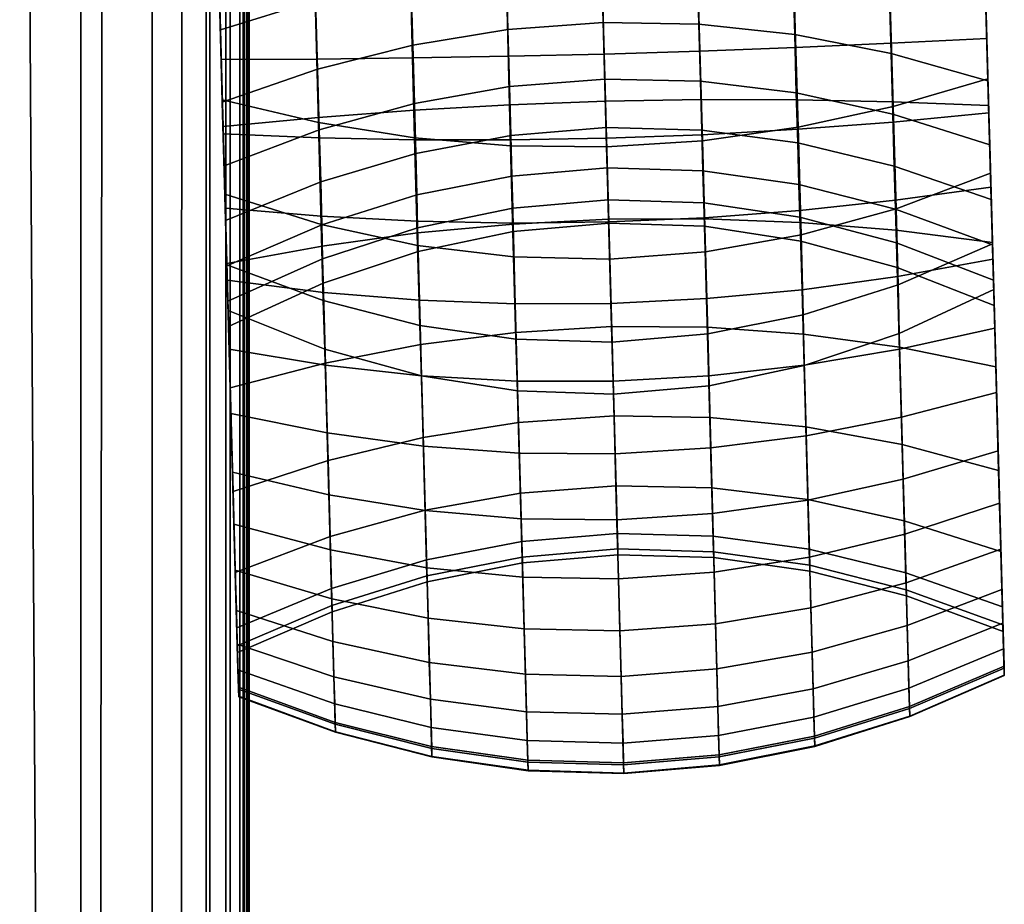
# Model space of a CAD drawing. Header units: millimetres. Extents: x -265 to 265, y -281 to 271.
# Tile 52 of 126: x 220 to 265, y -143 to -102. Entities that reach past the tile are written whole.
import ezdxf

# ---------------------------------------------------------------- set-up
doc = ezdxf.new("R2010")
doc.units = ezdxf.units.MM
doc.header["$MEASUREMENT"] = 0
for name, color, linetype, true_color in [('podnoz', 7, 'Continuous', 0x000000), ('podrucky', 7, 'Continuous', 0x000000), ('sedak', 7, 'Continuous', 0x7faed0)]:
    doc.layers.add(name, color=color, linetype=linetype, true_color=true_color)

msp = doc.modelspace()

# ---------------------------------------------------------------- meshes
at = {"layer": 'podnoz'}
mesh = msp.add_polyface(dxfattribs=at)
corners = [(215.364, -218.243, 40.504), (215.354, -218.714, 40.966), (15.314, -21.993, 221.35), (215.687, -220.657, 43.241), (216.046, -222.359, 45.302), (15.82, -24.782, 227.267), (216.489, -224.364, 47.75), (216.956, -226.39, 50.243), (16.295, -28.295, 237.729), (217.388, -228.153, 52.438), (217.946, -229.86, 54.704), (15.901, -30.618, 249.48), (218.159, -230.169, 55.226), (218.279, -230.277, 55.453), (15.791, -30.798, 253.467), (218.411, -230.353, 55.661), (15.854, -30.706, 254.46), (218.557, -230.398, 55.852), (218.718, -230.413, 56.028), (16.004, -30.512, 255.429), (218.896, -230.398, 56.192), (219.095, -230.353, 56.345), (16.268, -30.191, 256.338), (219.559, -230.175, 56.631), (220.766, -229.487, 57.15), (17.252, -29.057, 258.027), (222.25, -228.426, 57.573), (223.882, -227.079, 57.859), (20.346, -25.694, 260.204), (218.714, -215.354, 40.966), (218.243, -215.364, 40.504), (21.993, -15.314, 221.35), (21.593, -15.35, 220.772), (20.867, -15.615, 220.064), (21.126, -15.491, 220.269), (217.904, -215.47, 40.272), (220.657, -215.687, 43.241), (23.297, -15.492, 223.834), (20.602, -15.767, 219.893), (217.741, -215.556, 40.194), (15.492, -23.297, 223.833), (15.375, -22.68, 222.575), (15.682, -24.154, 225.753), (15.62, -23.875, 225.109), (15.743, -24.426, 226.399), (16.141, -26.542, 231.996), (16.034, -25.876, 230.111), (16.015, -30.36, 247.5), (16.119, -30.039, 245.529), (16.442, -29.984, 256.756), (16.761, -29.614, 257.344), (16.645, -29.748, 257.147), (16.936, -29.415, 257.609), (17.95, -28.278, 258.754), (18.709, -27.447, 259.351), (19.511, -26.582, 259.831), (21.207, -24.794, 260.473), (22.088, -23.888, 260.636), (225.533, -225.533, 57.963), (22.535, -23.436, 260.678), (15.805, -30.785, 251.469), (22.984, -22.984, 260.692), (23.875, -15.62, 225.109), (24.153, -15.682, 225.753), (23.436, -22.535, 260.678), (23.889, -22.088, 260.636), (227.079, -223.882, 57.859), (24.794, -21.207, 260.473)]
mesh.append_faces([[corners[k] for k in face] for face in [(0, 1, 2, 2), (3, 4, 5, 5), (6, 7, 8, 8), (9, 10, 11, 11), (12, 13, 14, 14), (13, 15, 16, 16), (17, 18, 19, 19), (20, 21, 22, 22), (23, 24, 25, 25), (26, 27, 28, 28), (29, 30, 31, 31), (32, 31, 30, 30), (33, 34, 35, 35), (36, 29, 37, 37), (38, 33, 39, 39), (40, 41, 1, 1), (42, 43, 3, 3), (43, 40, 3, 3), (5, 44, 3, 3), (45, 46, 4, 4), (46, 5, 4, 4), (44, 42, 3, 3), (47, 48, 9, 9), (16, 14, 13, 13), (49, 22, 21, 21), (23, 50, 51, 51), (49, 23, 51, 51), (22, 19, 20, 20), (50, 23, 52, 52), (53, 25, 24, 24), (53, 24, 54, 54), (55, 54, 26, 26), (28, 27, 56, 56), (57, 58, 59, 59), (28, 55, 26, 26), (23, 25, 52, 52), (60, 11, 10, 10), (58, 61, 59, 59), (62, 63, 36, 36), (64, 58, 65, 65), (66, 67, 65, 65)]])
mesh = msp.add_polyface(dxfattribs=at)
corners = [(17.493, -18.487, 219.311), (216.542, -216.542, 39.982), (17.015, -19.001, 219.364), (16.136, -20.061, 219.634), (215.659, -217.573, 40.13), (15.767, -20.601, 219.893), (215.913, -217.231, 40.041), (15.615, -20.867, 220.064), (215.47, -217.905, 40.272), (15.491, -21.126, 220.269), (15.403, -21.369, 220.507), (215.364, -218.243, 40.504), (15.35, -21.593, 220.772), (215.406, -218.067, 40.37), (215.556, -217.741, 40.194), (17.984, -17.985, 219.296), (21.369, -15.403, 220.507), (218.067, -215.406, 40.37), (21.126, -15.491, 220.269), (21.593, -15.35, 220.772), (218.243, -215.364, 40.504), (217.573, -215.659, 40.13), (20.062, -16.136, 219.634), (20.602, -15.767, 219.893), (18.487, -17.493, 219.311), (19, -17.015, 219.364), (217.231, -215.912, 40.041), (15.314, -21.993, 221.35), (229.423, -217.757, 54.078), (30.36, -16.015, 247.5), (30.618, -15.901, 249.48), (228.153, -217.388, 52.438), (30.039, -16.119, 245.529), (29.255, -16.26, 241.611), (226.39, -216.956, 50.243), (28.796, -16.291, 239.665), (23.875, -15.62, 225.109), (220.657, -215.687, 43.241), (23.297, -15.492, 223.834), (22.68, -15.375, 222.575), (218.714, -215.354, 40.966), (21.993, -15.314, 221.35), (24.426, -15.743, 226.399), (24.153, -15.682, 225.753), (24.782, -15.82, 227.267), (25.876, -16.034, 230.111), (222.358, -216.047, 45.302), (26.582, -19.511, 259.831), (228.426, -222.25, 57.573), (27.447, -18.709, 259.351), (229.487, -220.766, 57.15), (28.278, -17.95, 258.754), (230.175, -219.559, 56.631), (29.416, -16.935, 257.609), (29.057, -17.252, 258.027), (24.794, -21.207, 260.473), (227.079, -223.882, 57.859), (25.694, -20.346, 260.204), (29.614, -16.761, 257.344), (30.798, -15.791, 253.467), (229.86, -217.946, 54.704), (30.785, -15.805, 251.469), (230.276, -218.279, 55.453), (30.706, -15.855, 254.46), (29.983, -16.442, 256.756), (230.353, -219.095, 56.345), (30.19, -16.267, 256.338), (230.397, -218.897, 56.192), (30.512, -16.004, 255.429), (29.748, -16.645, 257.147), (215.354, -218.714, 40.966), (15.375, -22.68, 222.575), (60, -52.026, 400), (59.534, -51.528, 395.725), (59.551, -22.516, 396.137), (60, -22.771, 400), (60, -55.683, 400), (59.529, -55.154, 395.655), (59.989, -57.511, 400), (59.516, -56.966, 395.619)]
mesh.append_faces([[corners[k] for k in face] for face in [(0, 1, 2, 2), (3, 4, 5, 5), (2, 6, 3, 3), (7, 8, 9, 9), (10, 11, 12, 12), (9, 13, 10, 10), (5, 14, 7, 7), (15, 1, 0, 0), (16, 17, 18, 18), (19, 20, 16, 16), (21, 22, 23, 23), (1, 15, 24, 24), (1, 24, 25, 25), (26, 25, 22, 22), (12, 11, 27, 27), (28, 29, 30, 30), (29, 31, 32, 32), (33, 34, 35, 35), (36, 37, 38, 38), (39, 40, 41, 41), (38, 40, 39, 39), (42, 37, 43, 43), (44, 37, 42, 42), (45, 46, 44, 44), (47, 48, 49, 49), (49, 50, 51, 51), (52, 53, 54, 54), (55, 56, 57, 57), (57, 48, 47, 47), (52, 58, 53, 53), (59, 60, 61, 61), (61, 28, 30, 30), (62, 59, 63, 63), (64, 65, 66, 66), (66, 67, 68, 68), (52, 64, 69, 69), (58, 52, 69, 69), (51, 50, 54, 54), (27, 70, 71, 71), (72, 73, 74, 75), (76, 77, 73, 72), (78, 79, 77, 76)]])
mesh = msp.add_polyface(dxfattribs=at)
corners = [(17.015, -19.001, 219.364), (216.542, -216.542, 39.982), (215.913, -217.231, 40.041), (15.767, -20.601, 219.893), (215.659, -217.573, 40.13), (215.556, -217.741, 40.194), (16.136, -20.061, 219.634), (15.491, -21.126, 220.269), (215.47, -217.905, 40.272), (215.406, -218.067, 40.37), (215.364, -218.243, 40.504), (15.403, -21.369, 220.507), (15.615, -20.867, 220.064), (16.22, -27.167, 233.893), (216.046, -222.359, 45.302), (216.489, -224.364, 47.75), (15.791, -30.798, 253.467), (217.946, -229.86, 54.704), (218.159, -230.169, 55.226), (16.202, -29.67, 243.566), (216.956, -226.39, 50.243), (217.388, -228.153, 52.438), (15.492, -23.297, 223.833), (215.354, -218.714, 40.966), (215.687, -220.657, 43.241), (218.557, -230.398, 55.852), (15.854, -30.706, 254.46), (218.411, -230.353, 55.661), (16.004, -30.512, 255.429), (218.718, -230.413, 56.028), (218.896, -230.398, 56.192), (223.882, -227.079, 57.859), (225.533, -225.533, 57.963), (22.088, -23.888, 260.636), (18.709, -27.447, 259.351), (220.766, -229.487, 57.15), (222.25, -228.426, 57.573), (16.442, -29.984, 256.756), (219.095, -230.353, 56.345), (219.559, -230.175, 56.631), (228.426, -222.25, 57.573), (229.487, -220.766, 57.15), (27.447, -18.709, 259.351), (230.175, -219.559, 56.631), (230.353, -219.095, 56.345), (29.983, -16.442, 256.756), (230.397, -218.897, 56.192), (230.413, -218.718, 56.028), (30.512, -16.004, 255.429), (230.398, -218.557, 55.852), (230.353, -218.411, 55.661), (30.706, -15.855, 254.46), (230.276, -218.279, 55.453), (230.169, -218.159, 55.226), (30.798, -15.791, 253.467), (229.86, -217.946, 54.704), (229.423, -217.757, 54.078), (30.785, -15.805, 251.469), (228.153, -217.388, 52.438), (226.39, -216.956, 50.243), (29.67, -16.202, 243.566), (224.364, -216.489, 47.75), (222.358, -216.047, 45.302), (27.167, -16.22, 233.893), (220.657, -215.687, 43.241), (24.782, -15.82, 227.267), (21.369, -15.403, 220.507), (218.243, -215.364, 40.504), (218.067, -215.406, 40.37), (21.126, -15.491, 220.269), (217.904, -215.47, 40.272), (217.741, -215.556, 40.194), (20.867, -15.615, 220.064), (20.602, -15.767, 219.893), (217.573, -215.659, 40.13), (19, -17.015, 219.364), (217.231, -215.912, 40.041), (20.062, -16.136, 219.634), (227.079, -223.882, 57.859), (25.694, -20.346, 260.204), (21.207, -24.794, 260.473), (28.294, -16.295, 237.729), (28.796, -16.291, 239.665), (27.751, -16.271, 235.805), (30.039, -16.119, 245.529), (29.255, -16.26, 241.611), (25.876, -16.034, 230.111), (26.542, -16.141, 231.996), (23.436, -22.535, 260.678), (22.984, -22.984, 260.692)]
mesh.append_faces([[corners[k] for k in face] for face in [(0, 1, 2, 2), (3, 4, 5, 5), (4, 6, 2, 2), (7, 8, 9, 9), (10, 11, 9, 9), (8, 12, 5, 5), (13, 14, 15, 15), (16, 17, 18, 18), (19, 20, 21, 21), (22, 23, 24, 24), (25, 26, 27, 27), (28, 29, 30, 30), (31, 32, 33, 33), (34, 35, 36, 36), (37, 38, 39, 39), (40, 41, 42, 42), (43, 44, 45, 45), (46, 47, 48, 48), (49, 50, 51, 51), (52, 53, 54, 54), (55, 56, 57, 57), (58, 59, 60, 60), (61, 62, 63, 63), (62, 64, 65, 65), (66, 67, 68, 68), (69, 68, 70, 70), (71, 72, 70, 70), (73, 71, 74, 74), (75, 76, 1, 1), (76, 77, 74, 74), (78, 40, 79, 79), (33, 80, 31, 31), (81, 82, 59, 59), (63, 83, 61, 61), (83, 81, 61, 61), (60, 84, 58, 58), (85, 60, 59, 59), (86, 87, 62, 62), (87, 63, 62, 62), (51, 48, 49, 49), (88, 89, 32, 32)]])
mesh = msp.add_polyface(dxfattribs=at)
corners = [(219.725, -217.068, 38.147), (218.811, -216.364, 39.243), (219.036, -216.284, 39.362), (219.982, -216.989, 38.265), (219.29, -216.245, 39.538), (220.271, -216.958, 38.437), (223.258, -218.115, 36.624), (221.17, -217.09, 39.121), (222.629, -217.505, 40.367), (224.919, -218.686, 37.609), (222.138, -217.907, 36.038), (221.385, -218.01, 35.751), (220.677, -218.317, 35.575), (219.207, -217.34, 37.983), (219.993, -218.779, 35.477), (218.69, -217.728, 37.898), (229.81, -217.335, 13.308), (228.679, -217.912, 20.024), (230.98, -218.258, 20.113), (232.39, -217.688, 13.329), (227.356, -217.519, 13.292), (226.566, -218.068, 19.958), (233.048, -217.363, 5), (234.721, -218.51, 13.352), (235.427, -218.189, 5), (230.329, -217.007, 5), (227.707, -217.205, 5), (225.178, -217.929, 5), (224.994, -218.201, 13.28), (215.913, -217.231, 40.041), (216.542, -216.542, 39.982), (218.19, -218.191, 37.873), (217.728, -218.691, 37.898), (217.34, -219.207, 37.983), (215.659, -217.573, 40.13), (230.863, -220.309, 47.704), (226.39, -216.956, 50.243), (228.153, -217.388, 52.438), (228.033, -219.295, 45.149), (224.364, -216.489, 47.75), (220.657, -215.687, 43.241), (222.358, -216.047, 45.302), (225.062, -218.288, 42.505), (218.714, -215.354, 40.966), (218.067, -215.406, 40.37), (218.243, -215.364, 40.504), (217.904, -215.47, 40.272), (217.573, -215.659, 40.13), (217.741, -215.556, 40.194), (217.231, -215.912, 40.041), (23.889, -22.088, 260.636), (225.533, -225.533, 57.963), (227.079, -223.882, 57.859), (29.057, -17.252, 258.027), (229.487, -220.766, 57.15), (230.175, -219.559, 56.631), (30.512, -16.004, 255.429), (230.413, -218.718, 56.028), (230.398, -218.557, 55.852), (30.19, -16.267, 256.338), (230.353, -219.095, 56.345), (230.397, -218.897, 56.192), (30.798, -15.791, 253.467), (230.169, -218.159, 55.226), (229.86, -217.946, 54.704), (28.294, -16.295, 237.729), (30.36, -16.015, 247.5), (229.423, -217.757, 54.078), (30.706, -15.855, 254.46), (230.353, -218.411, 55.661), (230.276, -218.279, 55.453)]
mesh.append_faces([[corners[k] for k in face] for face in [(0, 1, 2, 3), (3, 2, 4, 5), (6, 7, 8, 9), (10, 5, 7, 6), (3, 5, 10, 10), (11, 0, 3, 3), (10, 11, 3, 3), (12, 13, 0, 11), (14, 15, 13, 12), (16, 17, 18, 19), (20, 21, 17, 16), (22, 19, 23, 24), (25, 16, 19, 22), (26, 20, 16, 25), (27, 28, 20, 26), (29, 30, 31, 32), (33, 34, 29, 29), (35, 36, 37, 37), (38, 39, 36, 36), (40, 41, 42, 8), (43, 40, 8, 7), (44, 45, 4, 2), (46, 44, 2, 1), (45, 43, 4, 4), (41, 39, 38, 42), (1, 47, 48, 48), (47, 13, 49, 49), (30, 49, 15, 31), (1, 48, 46, 46), (47, 1, 13, 13), (4, 7, 5, 5), (49, 13, 15, 15), (1, 0, 13, 13), (43, 7, 4, 4), (50, 51, 52, 52), (53, 54, 55, 55), (56, 57, 58, 58), (59, 60, 61, 61), (62, 63, 64, 64), (65, 36, 39, 39), (66, 67, 37, 37), (68, 69, 70, 70)]])
at = {"layer": 'podrucky'}
mesh = msp.add_polyface(dxfattribs=at)
corners = [(228.631, -100.923, 643.981), (228.722, -104.192, 645.964), (228.629, -100.823, 645.978), (228.815, -107.601, 645.572), (228.806, -107.263, 643.601), (228.979, -113.582, 491.979), (228.775, -106.141, 490.391), (228.684, -102.833, 485.287), (228.891, -110.352, 482.821), (228.583, -99.17, 480.476), (228.772, -106.037, 474.123), (228.626, -100.743, 466.068), (228.474, -95.19, 475.993), (245.916, -92.827, 477.318), (246.012, -96.35, 481.632), (250.385, -96.376, 481.56), (250.292, -92.824, 477.236), (241.909, -106.27, 639.906), (241.757, -100.749, 640.236), (246.13, -100.642, 639.986), (246.281, -106.107, 639.658), (242.059, -111.716, 638.326), (246.429, -111.499, 638.095), (241.96, -107.665, 501.271), (242.008, -109.521, 506.625), (246.364, -109.152, 506.598), (246.313, -107.309, 501.268), (241.899, -105.428, 496.048), (246.253, -105.09, 496.068), (241.827, -102.826, 490.998), (246.182, -102.509, 491.038), (241.743, -99.88, 486.157), (246.102, -99.587, 486.215), (241.649, -96.617, 481.56), (241.546, -93.065, 477.235), (237.54, -106.517, 640.645), (237.384, -100.832, 640.986), (237.553, -106.201, 495.988), (237.614, -108.49, 501.279), (237.478, -103.536, 490.877), (237.391, -100.518, 485.983), (237.292, -97.175, 481.343), (237.183, -93.539, 476.987), (233.173, -106.848, 641.877), (233.009, -100.89, 642.234), (233.207, -107.41, 495.888), (233.271, -109.788, 501.293), (233.129, -104.64, 490.675), (233.04, -101.502, 485.693), (232.938, -98.026, 480.982), (232.826, -94.247, 476.572), (228.806, -107.263, 643.601), (228.631, -100.923, 643.981), (228.775, -106.141, 490.391), (228.855, -109.058, 495.748), (228.583, -99.17, 480.476), (228.684, -102.833, 485.287), (228.474, -95.19, 475.993), (241.79, -101.919, 464.441), (241.345, -85.743, 444.931), (245.718, -85.656, 444.872), (246.165, -101.902, 464.332), (241.95, -108.149, 473.058), (246.338, -108.194, 472.986), (241.848, -104.051, 649.706), (241.953, -107.872, 649.268), (246.327, -107.794, 649.515), (246.221, -103.945, 649.957), (241.744, -100.275, 649.723), (246.117, -100.142, 649.973), (237.558, -107.774, 473.271), (237.409, -101.732, 464.766), (237.475, -104.127, 648.957), (237.577, -107.866, 648.528), (237.373, -100.433, 648.974), (233.164, -107.069, 473.627), (233.021, -101.34, 465.309), (233.1, -104.174, 647.71), (233.198, -107.776, 647.296), (233.001, -100.616, 647.725), (228.772, -106.037, 474.123), (228.626, -100.743, 466.068), (233.288, -111.736, 482.678), (228.891, -110.352, 482.821), (228.722, -104.192, 645.964), (228.815, -107.601, 645.572), (228.629, -100.823, 645.978)]
mesh.append_faces([[corners[k] for k in face] for face in [(0, 1, 2, 2), (3, 1, 0, 0), (0, 4, 3, 3), (5, 6, 7, 7), (8, 7, 9, 9), (10, 8, 9, 9), (11, 10, 12, 12), (9, 12, 10, 10), (13, 14, 15, 16), (17, 18, 19, 20), (21, 17, 20, 22), (23, 24, 25, 26), (27, 23, 26, 28), (29, 27, 28, 30), (31, 29, 30, 32), (33, 31, 32, 14), (34, 33, 14, 13), (35, 36, 18, 17), (37, 38, 23, 27), (39, 37, 27, 29), (40, 39, 29, 31), (41, 40, 31, 33), (42, 41, 33, 34), (43, 44, 36, 35), (45, 46, 38, 37), (47, 45, 37, 39), (48, 47, 39, 40), (49, 48, 40, 41), (50, 49, 41, 42), (43, 51, 52, 44), (47, 53, 54, 45), (49, 55, 56, 48), (48, 56, 53, 47), (50, 57, 55, 49), (58, 59, 60, 61), (62, 58, 61, 63), (64, 65, 66, 67), (68, 64, 67, 69), (70, 71, 58, 62), (72, 73, 65, 64), (74, 72, 64, 68), (75, 76, 71, 70), (77, 78, 73, 72), (79, 77, 72, 74), (75, 80, 81, 76), (82, 83, 80, 75), (77, 84, 85, 78), (79, 86, 84, 77)]])
mesh = msp.add_polyface(dxfattribs=at)
corners = [(263.618, -99.961, 643.981), (263.615, -99.861, 645.978), (263.708, -103.229, 645.964), (263.802, -106.638, 645.572), (263.793, -106.301, 643.601), (263.895, -110.025, 644.794), (263.966, -112.62, 491.979), (263.762, -105.178, 490.391), (263.842, -108.096, 495.748), (263.878, -109.39, 482.821), (263.57, -98.208, 480.476), (263.671, -101.871, 485.287), (263.759, -105.075, 474.123), (263.613, -99.781, 466.068), (263.46, -94.228, 475.993), (255.034, -106.035, 640.643), (254.877, -100.351, 640.984), (259.249, -100.168, 642.232), (259.413, -106.126, 641.875), (255.004, -105.719, 495.988), (255.068, -108.008, 501.279), (259.477, -109.065, 501.293), (259.41, -106.688, 495.889), (254.932, -103.054, 490.877), (259.335, -103.918, 490.675), (254.853, -100.036, 485.984), (259.252, -100.78, 485.694), (254.768, -96.693, 481.344), (259.162, -97.304, 480.982), (254.677, -93.056, 476.987), (259.066, -93.524, 476.573), (250.656, -106.029, 639.904), (250.504, -100.509, 640.235), (250.619, -105.187, 496.048), (250.682, -107.423, 501.271), (250.549, -102.585, 490.998), (250.47, -99.639, 486.157), (250.385, -96.376, 481.56), (250.292, -92.824, 477.236), (246.281, -106.107, 639.658), (246.13, -100.642, 639.986), (246.313, -107.309, 501.268), (246.364, -109.152, 506.598), (250.735, -109.28, 506.625), (246.253, -105.09, 496.068), (246.182, -102.509, 491.038), (246.102, -99.587, 486.215), (246.012, -96.35, 481.632), (263.793, -106.301, 643.601), (263.618, -99.961, 643.981), (263.762, -105.178, 490.391), (263.842, -108.096, 495.748), (263.671, -101.871, 485.287), (263.46, -94.228, 475.993), (263.57, -98.208, 480.476), (255.085, -107.293, 473.271), (254.902, -101.251, 464.766), (259.262, -100.619, 465.308), (259.434, -106.348, 473.626), (254.968, -103.646, 648.959), (255.071, -107.385, 648.53), (259.438, -107.054, 647.298), (259.339, -103.452, 647.711), (254.866, -99.952, 648.976), (259.242, -99.894, 647.727), (250.718, -107.909, 473.057), (250.536, -101.679, 464.44), (250.595, -103.81, 649.708), (250.7, -107.632, 649.269), (250.491, -100.035, 649.724), (246.338, -108.194, 472.986), (246.165, -101.902, 464.332), (246.221, -103.945, 649.957), (246.327, -107.794, 649.515), (246.117, -100.142, 649.973), (263.759, -105.075, 474.123), (263.613, -99.781, 466.068), (263.878, -109.39, 482.821), (259.567, -111.015, 482.678), (263.802, -106.638, 645.572), (259.537, -110.632, 646.476), (263.895, -110.025, 644.794), (263.708, -103.229, 645.964), (263.615, -99.861, 645.978)]
mesh.append_faces([[corners[k] for k in face] for face in [(0, 1, 2, 2), (0, 3, 4, 4), (3, 0, 2, 2), (4, 3, 5, 5), (6, 7, 8, 8), (9, 10, 11, 11), (11, 7, 6, 6), (11, 6, 9, 9), (12, 10, 9, 9), (13, 14, 12, 12), (10, 12, 14, 14), (15, 16, 17, 18), (19, 20, 21, 22), (23, 19, 22, 24), (25, 23, 24, 26), (27, 25, 26, 28), (29, 27, 28, 30), (31, 32, 16, 15), (33, 34, 20, 19), (35, 33, 19, 23), (36, 35, 23, 25), (37, 36, 25, 27), (38, 37, 27, 29), (39, 40, 32, 31), (41, 42, 43, 34), (44, 41, 34, 33), (45, 44, 33, 35), (46, 45, 35, 36), (47, 46, 36, 37), (48, 18, 17, 49), (50, 24, 22, 51), (52, 26, 24, 50), (53, 30, 28, 54), (54, 28, 26, 52), (55, 56, 57, 58), (59, 60, 61, 62), (63, 59, 62, 64), (65, 66, 56, 55), (67, 68, 60, 59), (69, 67, 59, 63), (70, 71, 66, 65), (72, 73, 68, 67), (74, 72, 67, 69), (75, 58, 57, 76), (77, 78, 58, 75), (79, 61, 80, 81), (82, 62, 61, 79), (83, 64, 62, 82)]])
mesh = msp.add_polyface(dxfattribs=at)
corners = [(228.815, -107.601, 645.572), (228.806, -107.263, 643.601), (228.908, -110.988, 644.794), (228.978, -113.518, 641.787), (228.999, -114.287, 643.634), (229.086, -117.434, 642.108), (229.037, -115.667, 501.391), (229.058, -116.404, 518.743), (229.025, -115.241, 512.861), (228.981, -113.625, 507.033), (228.979, -113.582, 491.979), (228.855, -109.058, 495.748), (228.924, -111.56, 501.312), (228.775, -106.141, 490.391), (228.684, -102.833, 485.287), (228.891, -110.352, 482.821), (242.195, -116.672, 635.571), (242.059, -111.716, 638.326), (246.429, -111.499, 638.095), (246.564, -116.406, 635.367), (242.045, -110.988, 512.07), (242.068, -112.061, 517.563), (246.434, -111.674, 517.484), (246.404, -110.608, 512.017), (242.008, -109.521, 506.625), (246.364, -109.152, 506.598), (237.694, -112.125, 639.019), (237.54, -106.517, 640.645), (241.909, -106.27, 639.906), (237.835, -117.228, 636.182), (237.697, -111.886, 512.228), (237.718, -112.978, 517.799), (237.663, -110.389, 506.707), (237.614, -108.49, 501.279), (241.96, -107.665, 501.271), (233.334, -112.725, 640.173), (233.173, -106.848, 641.877), (233.481, -118.074, 637.199), (233.358, -113.303, 512.492), (233.381, -114.426, 518.193), (233.322, -111.756, 506.843), (233.271, -109.788, 501.293), (228.978, -113.518, 641.787), (228.806, -107.263, 643.601), (229.135, -119.21, 638.623), (229.025, -115.241, 512.861), (229.058, -116.404, 518.743), (228.924, -111.56, 501.312), (228.981, -113.625, 507.033), (233.207, -107.41, 495.888), (228.855, -109.058, 495.748), (242.086, -113.22, 482.513), (241.95, -108.149, 473.058), (246.338, -108.194, 472.986), (246.479, -113.316, 482.493), (242.193, -116.981, 492.563), (246.583, -117.112, 492.602), (242.058, -111.669, 648.396), (242.159, -115.367, 647.095), (246.535, -115.343, 647.326), (246.433, -111.618, 648.637), (241.953, -107.872, 649.268), (246.327, -107.794, 649.515), (237.688, -112.693, 482.575), (237.558, -107.774, 473.271), (237.794, -116.347, 492.446), (237.68, -111.581, 647.675), (237.779, -115.199, 646.402), (237.577, -107.866, 648.528), (233.288, -111.736, 482.678), (233.164, -107.069, 473.627), (233.388, -115.213, 492.251), (233.297, -111.354, 646.474), (233.393, -114.839, 645.248), (233.198, -107.776, 647.296), (228.979, -113.582, 491.979), (228.891, -110.352, 482.821), (233.464, -117.432, 502.11), (229.037, -115.667, 501.391), (228.999, -114.287, 643.634), (229.086, -117.434, 642.108), (233.484, -118.163, 643.637), (228.908, -110.988, 644.794), (228.815, -107.601, 645.572)]
mesh.append_faces([[corners[k] for k in face] for face in [(0, 1, 2, 2), (3, 4, 1, 1), (2, 1, 4, 4), (5, 4, 3, 3), (6, 7, 8, 8), (9, 6, 8, 8), (10, 6, 11, 11), (12, 11, 6, 6), (9, 12, 6, 6), (11, 13, 10, 10), (10, 14, 15, 15), (16, 17, 18, 19), (20, 21, 22, 23), (24, 20, 23, 25), (26, 27, 28, 17), (29, 26, 17, 16), (30, 31, 21, 20), (32, 30, 20, 24), (33, 32, 24, 34), (35, 36, 27, 26), (37, 35, 26, 29), (38, 39, 31, 30), (40, 38, 30, 32), (41, 40, 32, 33), (35, 42, 43, 36), (37, 44, 42, 35), (38, 45, 46, 39), (41, 47, 48, 40), (40, 48, 45, 38), (49, 50, 47, 41), (51, 52, 53, 54), (55, 51, 54, 56), (57, 58, 59, 60), (61, 57, 60, 62), (63, 64, 52, 51), (65, 63, 51, 55), (66, 67, 58, 57), (68, 66, 57, 61), (69, 70, 64, 63), (71, 69, 63, 65), (72, 73, 67, 66), (74, 72, 66, 68), (71, 75, 76, 69), (77, 78, 75, 71), (73, 79, 80, 81), (72, 82, 79, 73), (74, 83, 82, 72)]])
mesh = msp.add_polyface(dxfattribs=at)
corners = [(263.965, -112.556, 641.787), (263.793, -106.301, 643.601), (263.986, -113.324, 643.634), (264.024, -114.705, 501.391), (264.012, -114.279, 512.861), (264.044, -115.442, 518.743), (263.895, -110.025, 644.794), (263.911, -110.597, 501.312), (263.968, -112.662, 507.033), (263.966, -112.62, 491.979), (263.842, -108.096, 495.748), (264.072, -116.471, 642.108), (264.153, -119.409, 640.251), (264.121, -118.247, 638.623), (255.188, -111.642, 639.017), (255.034, -106.035, 640.643), (259.413, -106.126, 641.875), (259.575, -112.003, 640.171), (255.328, -116.745, 636.18), (259.722, -117.351, 637.198), (255.172, -111.403, 512.228), (255.211, -112.495, 517.799), (259.621, -113.702, 518.192), (259.583, -112.58, 512.491), (255.125, -109.906, 506.706), (259.534, -111.033, 506.842), (255.068, -108.008, 501.279), (259.477, -109.065, 501.293), (250.806, -111.475, 638.325), (250.656, -106.029, 639.904), (250.942, -116.43, 635.57), (250.78, -110.746, 512.07), (250.815, -111.819, 517.563), (250.735, -109.28, 506.625), (250.682, -107.423, 501.271), (246.429, -111.499, 638.095), (246.281, -106.107, 639.658), (246.564, -116.406, 635.367), (246.404, -110.608, 512.017), (246.434, -111.674, 517.484), (246.364, -109.152, 506.598), (263.965, -112.556, 641.787), (263.793, -106.301, 643.601), (264.121, -118.247, 638.623), (263.968, -112.662, 507.033), (264.012, -114.279, 512.861), (264.044, -115.442, 518.743), (263.911, -110.597, 501.312), (263.842, -108.096, 495.748), (259.41, -106.688, 495.889), (255.227, -112.212, 482.575), (255.085, -107.293, 473.271), (259.434, -106.348, 473.626), (259.567, -111.015, 482.678), (255.321, -115.867, 492.446), (259.658, -114.493, 492.252), (255.368, -118.18, 502.624), (259.704, -116.712, 502.11), (255.272, -114.718, 646.404), (255.367, -118.17, 644.731), (259.724, -117.443, 643.638), (259.633, -114.118, 645.25), (255.173, -111.1, 647.677), (259.537, -110.632, 646.476), (255.071, -107.385, 648.53), (259.438, -107.054, 647.298), (250.861, -112.98, 482.513), (250.718, -107.909, 473.057), (250.961, -116.741, 492.563), (250.804, -111.429, 648.397), (250.906, -115.127, 647.096), (250.7, -107.632, 649.269), (246.479, -113.316, 482.493), (246.338, -108.194, 472.986), (246.583, -117.112, 492.602), (246.433, -111.618, 648.637), (246.535, -115.343, 647.326), (246.327, -107.794, 649.515), (263.966, -112.62, 491.979), (263.878, -109.39, 482.821), (264.024, -114.705, 501.391), (263.986, -113.324, 643.634), (264.072, -116.471, 642.108), (263.895, -110.025, 644.794)]
mesh.append_faces([[corners[k] for k in face] for face in [(0, 1, 2, 2), (3, 4, 5, 5), (2, 1, 6, 6), (3, 7, 8, 8), (9, 10, 3, 3), (3, 8, 4, 4), (3, 10, 7, 7), (11, 12, 0, 0), (12, 13, 0, 0), (11, 0, 2, 2), (14, 15, 16, 17), (18, 14, 17, 19), (20, 21, 22, 23), (24, 20, 23, 25), (26, 24, 25, 27), (28, 29, 15, 14), (30, 28, 14, 18), (31, 32, 21, 20), (33, 31, 20, 24), (34, 33, 24, 26), (35, 36, 29, 28), (37, 35, 28, 30), (38, 39, 32, 31), (40, 38, 31, 33), (41, 17, 16, 42), (43, 19, 17, 41), (44, 25, 23, 45), (45, 23, 22, 46), (47, 27, 25, 44), (48, 49, 27, 47), (50, 51, 52, 53), (54, 50, 53, 55), (56, 54, 55, 57), (58, 59, 60, 61), (62, 58, 61, 63), (64, 62, 63, 65), (66, 67, 51, 50), (68, 66, 50, 54), (69, 70, 58, 62), (71, 69, 62, 64), (72, 73, 67, 66), (74, 72, 66, 68), (75, 76, 70, 69), (77, 75, 69, 71), (78, 55, 53, 79), (80, 57, 55, 78), (81, 61, 60, 82), (83, 63, 61, 81)]])
mesh = msp.add_polyface(dxfattribs=at)
corners = [(229.135, -119.21, 638.623), (229.265, -123.945, 634.387), (229.306, -125.433, 635.723), (229.24, -123.05, 638.105), (229.364, -127.543, 633.097), (229.366, -127.644, 629.222), (228.978, -113.518, 641.787), (229.167, -120.371, 640.251), (229.086, -117.434, 642.108), (229.513, -132.974, 610.143), (229.058, -116.404, 518.743), (229.037, -115.667, 501.391), (242.309, -120.795, 631.883), (242.195, -116.672, 635.571), (246.564, -116.406, 635.367), (246.676, -120.488, 631.716), (242.397, -124.016, 627.386), (246.764, -123.677, 627.263), (242.458, -126.22, 622.16), (246.824, -125.859, 622.089), (242.485, -127.203, 616.573), (246.851, -126.833, 616.558), (242.478, -126.937, 611.047), (246.844, -126.569, 611.087), (242.068, -112.061, 517.563), (246.434, -111.674, 517.484), (237.952, -121.473, 632.384), (237.835, -117.228, 636.182), (238.043, -124.79, 627.753), (238.105, -127.06, 622.372), (238.133, -128.072, 616.62), (238.125, -127.798, 610.929), (237.718, -112.978, 517.799), (233.604, -122.523, 633.219), (233.481, -118.074, 637.199), (233.7, -125.999, 628.365), (233.765, -128.378, 622.726), (233.381, -114.426, 518.193), (233.786, -129.152, 610.733), (229.265, -123.945, 634.387), (229.135, -119.21, 638.623), (229.366, -127.644, 629.222), (229.459, -130.999, 610.458), (229.058, -116.404, 518.743), (242.269, -119.347, 502.932), (242.193, -116.981, 492.563), (246.583, -117.112, 492.602), (246.649, -119.497, 503.035), (242.43, -125.19, 640.897), (242.503, -127.861, 638.228), (246.881, -127.927, 638.395), (246.807, -125.237, 641.084), (242.347, -122.187, 643.303), (246.724, -122.213, 643.507), (242.256, -118.895, 645.385), (246.633, -118.896, 645.604), (242.159, -115.367, 647.095), (246.535, -115.343, 647.326), (237.874, -118.658, 502.623), (237.794, -116.347, 492.446), (238.043, -124.81, 640.339), (238.115, -127.423, 637.726), (237.963, -121.872, 642.692), (237.874, -118.65, 644.729), (237.779, -115.199, 646.402), (233.464, -117.432, 502.11), (233.388, -115.213, 492.251), (233.936, -134.58, 609.868), (238.343, -135.693, 609.672), (233.647, -124.096, 639.408), (233.717, -126.613, 636.892), (233.569, -121.266, 641.674), (233.484, -118.163, 643.637), (233.393, -114.839, 645.248), (229.513, -132.974, 610.143), (229.037, -115.667, 501.391), (229.306, -125.433, 635.723), (229.364, -127.543, 633.097), (233.778, -128.843, 634.117), (229.24, -123.05, 638.105), (229.167, -120.371, 640.251), (229.086, -117.434, 642.108)]
mesh.append_faces([[corners[k] for k in face] for face in [(0, 1, 2, 2), (3, 0, 2, 2), (4, 2, 1, 1), (1, 5, 4, 4), (6, 0, 7, 7), (8, 6, 7, 7), (3, 7, 0, 0), (9, 10, 11, 11), (12, 13, 14, 15), (16, 12, 15, 17), (18, 16, 17, 19), (20, 18, 19, 21), (22, 20, 21, 23), (24, 22, 23, 25), (26, 27, 13, 12), (28, 26, 12, 16), (29, 28, 16, 18), (30, 29, 18, 20), (31, 30, 20, 22), (32, 31, 22, 24), (33, 34, 27, 26), (35, 33, 26, 28), (36, 35, 28, 29), (37, 38, 31, 32), (33, 39, 40, 34), (35, 41, 39, 33), (42, 38, 37, 43), (44, 45, 46, 47), (48, 49, 50, 51), (52, 48, 51, 53), (54, 52, 53, 55), (56, 54, 55, 57), (58, 59, 45, 44), (60, 61, 49, 48), (62, 60, 48, 52), (63, 62, 52, 54), (64, 63, 54, 56), (65, 66, 59, 58), (67, 65, 58, 68), (69, 70, 61, 60), (71, 69, 60, 62), (72, 71, 62, 63), (73, 72, 63, 64), (67, 74, 75, 65), (70, 76, 77, 78), (76, 70, 69, 79), (71, 80, 79, 69), (72, 81, 80, 71)]])
mesh = msp.add_polyface(dxfattribs=at)
corners = [(264.024, -114.705, 501.391), (264.044, -115.442, 518.743), (264.5, -132.011, 610.143), (264.227, -122.087, 638.105), (264.121, -118.247, 638.623), (264.153, -119.409, 640.251), (264.292, -124.47, 635.723), (264.251, -122.982, 634.387), (264.351, -126.581, 633.097), (264.354, -126.682, 629.222), (264.401, -128.424, 630.202), (264.445, -130.037, 610.458), (255.445, -120.99, 632.383), (255.328, -116.745, 636.18), (259.722, -117.351, 637.198), (259.844, -121.8, 633.218), (255.536, -124.307, 627.752), (259.939, -125.276, 628.365), (255.599, -126.577, 622.371), (260.005, -127.655, 622.725), (255.211, -112.495, 517.799), (255.619, -127.315, 610.93), (260.026, -128.429, 610.733), (259.621, -113.702, 518.192), (251.055, -120.553, 631.882), (250.942, -116.43, 635.57), (251.144, -123.774, 627.385), (251.205, -125.978, 622.159), (251.231, -126.961, 616.573), (255.626, -127.589, 616.62), (251.224, -126.695, 611.047), (250.815, -111.819, 517.563), (246.676, -120.488, 631.716), (246.564, -116.406, 635.367), (246.764, -123.677, 627.263), (246.824, -125.859, 622.089), (246.851, -126.833, 616.558), (246.844, -126.569, 611.087), (246.434, -111.674, 517.484), (264.251, -122.982, 634.387), (264.121, -118.247, 638.623), (264.423, -129.213, 623.22), (264.354, -126.682, 629.222), (264.044, -115.442, 518.743), (264.445, -130.037, 610.458), (255.836, -135.214, 609.672), (255.368, -118.18, 502.624), (259.704, -116.712, 502.11), (260.176, -133.86, 609.868), (255.537, -124.33, 640.34), (255.609, -126.943, 637.728), (259.957, -125.893, 636.893), (259.888, -123.376, 639.409), (255.456, -121.392, 642.694), (259.81, -120.546, 641.676), (255.367, -118.17, 644.731), (259.724, -117.443, 643.638), (251.016, -119.108, 502.932), (250.961, -116.741, 492.563), (255.321, -115.867, 492.446), (251.482, -136.075, 609.554), (251.176, -124.95, 640.898), (251.25, -127.621, 638.229), (251.094, -121.948, 643.304), (251.003, -118.655, 645.386), (250.906, -115.127, 647.096), (255.272, -114.718, 646.404), (246.649, -119.497, 503.035), (246.583, -117.112, 492.602), (246.807, -125.237, 641.084), (246.881, -127.927, 638.395), (246.724, -122.213, 643.507), (246.633, -118.896, 645.604), (246.535, -115.343, 647.326), (264.5, -132.011, 610.143), (264.024, -114.705, 501.391), (260.018, -128.123, 634.118), (264.351, -126.581, 633.097), (264.292, -124.47, 635.723), (264.227, -122.087, 638.105), (264.072, -116.471, 642.108), (264.153, -119.409, 640.251)]
mesh.append_faces([[corners[k] for k in face] for face in [(0, 1, 2, 2), (3, 4, 5, 5), (4, 6, 7, 7), (8, 9, 7, 7), (6, 8, 7, 7), (10, 9, 8, 8), (3, 6, 4, 4), (1, 11, 2, 2), (12, 13, 14, 15), (16, 12, 15, 17), (18, 16, 17, 19), (20, 21, 22, 23), (24, 25, 13, 12), (26, 24, 12, 16), (27, 26, 16, 18), (28, 27, 18, 29), (30, 28, 29, 21), (31, 30, 21, 20), (32, 33, 25, 24), (34, 32, 24, 26), (35, 34, 26, 27), (36, 35, 27, 28), (37, 36, 28, 30), (38, 37, 30, 31), (39, 15, 14, 40), (41, 19, 17, 42), (42, 17, 15, 39), (43, 23, 22, 44), (45, 46, 47, 48), (49, 50, 51, 52), (53, 49, 52, 54), (55, 53, 54, 56), (57, 58, 59, 46), (60, 57, 46, 45), (61, 62, 50, 49), (63, 61, 49, 53), (64, 63, 53, 55), (65, 64, 55, 66), (67, 68, 58, 57), (69, 70, 62, 61), (71, 69, 61, 63), (72, 71, 63, 64), (73, 72, 64, 65), (74, 48, 47, 75), (76, 77, 78, 51), (79, 52, 51, 78), (80, 56, 54, 81), (81, 54, 52, 79)]])
mesh = msp.add_polyface(dxfattribs=at)
corners = [(229.364, -127.543, 633.097), (229.366, -127.644, 629.222), (229.415, -129.387, 630.202), (229.436, -130.176, 623.22), (229.511, -132.892, 620.38), (229.489, -132.093, 623.786), (229.457, -130.917, 627.08), (229.467, -131.305, 616.805), (229.522, -133.322, 613.495), (229.522, -133.3, 616.928), (229.513, -132.974, 610.143), (229.459, -130.999, 610.458), (229.058, -116.404, 518.743), (233.794, -129.439, 616.697), (233.765, -128.378, 622.726), (238.105, -127.06, 622.372), (238.133, -128.072, 616.62), (233.786, -129.152, 610.733), (238.125, -127.798, 610.929), (229.467, -131.305, 616.805), (229.436, -130.176, 623.22), (229.459, -130.999, 610.458), (229.366, -127.644, 629.222), (233.7, -125.999, 628.365), (242.735, -136.314, 609.554), (242.269, -119.347, 502.932), (246.649, -119.497, 503.035), (247.115, -136.441, 609.515), (242.733, -136.222, 621.029), (242.746, -136.68, 617.159), (247.125, -136.81, 617.174), (247.112, -136.349, 621.072), (242.708, -135.327, 624.847), (247.088, -135.447, 624.918), (242.672, -134.008, 628.539), (247.051, -134.119, 628.637), (242.625, -132.293, 632.038), (247.004, -132.392, 632.161), (242.568, -130.226, 635.284), (246.946, -130.31, 635.43), (242.503, -127.861, 638.228), (246.881, -127.927, 638.395), (238.343, -135.693, 609.672), (237.874, -118.658, 502.623), (238.354, -136.075, 613.348), (242.746, -136.704, 613.311), (238.353, -136.052, 617.113), (238.34, -135.604, 620.899), (238.316, -134.728, 624.634), (238.281, -133.437, 628.247), (238.234, -131.76, 631.671), (238.179, -129.737, 634.846), (238.115, -127.423, 637.726), (233.946, -134.948, 613.409), (233.936, -134.58, 609.868), (233.945, -134.925, 617.036), (233.934, -134.493, 620.683), (233.91, -133.65, 624.281), (233.876, -132.407, 627.761), (233.832, -130.791, 631.059), (233.778, -128.843, 634.117), (233.717, -126.613, 636.892), (229.522, -133.322, 613.495), (229.513, -132.974, 610.143), (229.511, -132.892, 620.38), (229.522, -133.3, 616.928), (229.489, -132.093, 623.786), (229.415, -129.387, 630.202), (229.457, -130.917, 627.08), (229.364, -127.543, 633.097)]
mesh.append_faces([[corners[k] for k in face] for face in [(0, 1, 2, 2), (3, 4, 5, 5), (3, 6, 1, 1), (2, 1, 6, 6), (5, 6, 3, 3), (3, 7, 4, 4), (7, 8, 9, 9), (10, 8, 11, 11), (7, 11, 8, 8), (12, 10, 11, 11), (7, 9, 4, 4), (13, 14, 15, 16), (17, 13, 16, 18), (13, 19, 20, 14), (17, 21, 19, 13), (22, 23, 14, 20), (24, 25, 26, 27), (28, 29, 30, 31), (32, 28, 31, 33), (34, 32, 33, 35), (36, 34, 35, 37), (38, 36, 37, 39), (40, 38, 39, 41), (42, 43, 25, 24), (44, 42, 24, 45), (46, 44, 45, 29), (47, 46, 29, 28), (48, 47, 28, 32), (49, 48, 32, 34), (50, 49, 34, 36), (51, 50, 36, 38), (52, 51, 38, 40), (53, 54, 42, 44), (55, 53, 44, 46), (56, 55, 46, 47), (57, 56, 47, 48), (58, 57, 48, 49), (59, 58, 49, 50), (60, 59, 50, 51), (61, 60, 51, 52), (53, 62, 63, 54), (56, 64, 65, 55), (57, 66, 64, 56), (59, 67, 68, 58), (60, 69, 67, 59), (58, 68, 66, 57), (55, 65, 62, 53)]])
mesh = msp.add_polyface(dxfattribs=at)
corners = [(264.423, -129.213, 623.22), (264.354, -126.682, 629.222), (264.443, -129.954, 627.08), (264.401, -128.424, 630.202), (264.498, -131.929, 620.38), (264.454, -130.342, 616.805), (264.51, -132.359, 613.495), (264.445, -130.037, 610.458), (264.476, -131.131, 623.786), (264.509, -132.338, 616.928), (264.5, -132.011, 610.143), (255.626, -127.589, 616.62), (255.599, -126.577, 622.371), (260.005, -127.655, 622.725), (260.034, -128.716, 616.697), (255.619, -127.315, 610.93), (260.026, -128.429, 610.733), (264.454, -130.342, 616.805), (264.423, -129.213, 623.22), (264.445, -130.037, 610.458), (255.847, -135.596, 613.348), (255.836, -135.214, 609.672), (260.176, -133.86, 609.868), (260.186, -134.228, 613.409), (255.846, -135.573, 617.113), (260.186, -134.205, 617.036), (255.834, -135.125, 620.899), (260.173, -133.774, 620.683), (255.81, -134.249, 624.635), (260.15, -132.93, 624.281), (255.774, -132.958, 628.248), (260.116, -131.687, 627.762), (255.728, -131.28, 631.672), (260.072, -130.071, 631.06), (255.672, -129.258, 634.847), (260.018, -128.123, 634.118), (255.609, -126.943, 637.728), (259.957, -125.893, 636.893), (251.493, -136.465, 613.311), (251.482, -136.075, 609.554), (251.492, -136.441, 617.159), (251.479, -135.983, 621.029), (251.455, -135.088, 624.847), (251.419, -133.769, 628.54), (251.372, -132.054, 632.039), (251.315, -129.987, 635.284), (251.25, -127.621, 638.229), (247.115, -136.441, 609.515), (246.649, -119.497, 503.035), (251.016, -119.108, 502.932), (247.126, -136.834, 613.299), (247.125, -136.81, 617.174), (247.112, -136.349, 621.072), (247.088, -135.447, 624.918), (247.051, -134.119, 628.637), (247.004, -132.392, 632.161), (246.946, -130.31, 635.43), (246.881, -127.927, 638.395), (242.746, -136.704, 613.311), (242.735, -136.314, 609.554), (242.746, -136.68, 617.159), (264.51, -132.359, 613.495), (264.5, -132.011, 610.143), (264.498, -131.929, 620.38), (264.509, -132.338, 616.928), (264.476, -131.131, 623.786), (264.401, -128.424, 630.202), (264.443, -129.954, 627.08), (264.351, -126.581, 633.097)]
mesh.append_faces([[corners[k] for k in face] for face in [(0, 1, 2, 2), (3, 2, 1, 1), (0, 4, 5, 5), (6, 7, 5, 5), (8, 0, 2, 2), (5, 4, 9, 9), (10, 7, 6, 6), (6, 5, 9, 9), (4, 0, 8, 8), (11, 12, 13, 14), (15, 11, 14, 16), (17, 14, 13, 18), (14, 17, 19, 16), (20, 21, 22, 23), (24, 20, 23, 25), (26, 24, 25, 27), (28, 26, 27, 29), (30, 28, 29, 31), (32, 30, 31, 33), (34, 32, 33, 35), (36, 34, 35, 37), (38, 39, 21, 20), (40, 38, 20, 24), (41, 40, 24, 26), (42, 41, 26, 28), (43, 42, 28, 30), (44, 43, 30, 32), (45, 44, 32, 34), (46, 45, 34, 36), (47, 48, 49, 39), (50, 47, 39, 38), (51, 50, 38, 40), (52, 51, 40, 41), (53, 52, 41, 42), (54, 53, 42, 43), (55, 54, 43, 44), (56, 55, 44, 45), (57, 56, 45, 46), (58, 59, 47, 50), (60, 58, 50, 51), (61, 23, 22, 62), (63, 27, 25, 64), (65, 29, 27, 63), (66, 33, 31, 67), (68, 35, 33, 66), (67, 31, 29, 65), (64, 25, 23, 61)]])
at = {"layer": 'sedak'}
mesh = msp.add_polyface(dxfattribs=at)
corners = [(168.895, 106.968, 460.834), (160.914, 107.089, 460.272), (160.926, 106.365, 460.17), (168.908, 106.318, 460.743), (177.231, 107.031, 460.542), (177.246, 106.342, 460.445), (186.045, 107.264, 459.464), (186.062, 106.432, 459.345), (168.913, 105.662, 460.734), (160.93, 105.634, 460.16), (186.068, 105.592, 459.334), (177.251, 105.647, 460.436), (204.688, 106.771, 455.162), (195.253, 105.502, 457.533), (204.696, 105.383, 455.142), (222.305, 105.066, 448.817), (222.296, 107.284, 448.851), (214.076, 107.006, 452.267), (214.084, 105.238, 452.241), (228.035, 107.606, 444.874), (225.567, 104.97, 446.897), (228.044, 104.867, 444.832), (229.562, 107.786, 442.663), (228.937, 104.813, 443.743), (229.572, 104.756, 442.616), (229.787, 104.728, 442.038), (229.919, 107.88, 441.5), (229.929, 104.698, 441.451), (229.977, 107.978, 440.297), (229.997, 104.668, 440.853), (229.987, 104.638, 440.246), (229.718, 108.079, 439.055), (229.897, 104.607, 439.628), (229.729, 104.576, 439.001), (229.137, 108.183, 437.775), (229.147, 104.511, 437.718), (228.241, 104.445, 436.397), (223.538, 104.236, 432.219), (223.527, 108.628, 432.287), (226.995, 108.399, 435.102), (227.006, 104.377, 435.039), (218.708, 108.867, 429.34), (218.718, 104.089, 429.265), (212.523, 103.935, 426.188), (204.918, 109.374, 423.083), (204.929, 103.775, 422.995), (195.909, 103.61, 419.697), (185.431, 109.916, 416.403), (185.44, 103.44, 416.301), (179.644, 103.354, 414.571), (159.322, 110.473, 409.531), (173.408, 103.267, 412.836), (166.66, 103.181, 411.112), (181.606, -207.722, 475.646), (164.188, -207.137, 423.367), (157.835, -200.898, 421.079)]
mesh.append_faces([[corners[k] for k in face] for face in [(0, 1, 2, 3), (4, 0, 3, 5), (6, 4, 5, 7), (8, 3, 2, 9), (10, 7, 5, 11), (11, 5, 3, 8), (12, 13, 14, 14), (15, 16, 17, 18), (18, 17, 12, 14), (13, 7, 10, 10), (7, 13, 12, 12), (19, 20, 21, 21), (22, 23, 24, 24), (23, 19, 21, 21), (15, 20, 16, 16), (20, 19, 16, 16), (25, 22, 24, 24), (26, 25, 27, 27), (28, 29, 30, 30), (29, 26, 27, 27), (31, 32, 33, 33), (34, 35, 36, 36), (35, 34, 31, 33), (32, 28, 30, 30), (37, 38, 39, 40), (41, 42, 43, 43), (42, 41, 38, 37), (44, 45, 46, 46), (47, 48, 49, 49), (48, 47, 46, 46), (45, 44, 43, 43), (40, 39, 36, 36), (50, 51, 52, 52), (47, 49, 51, 50), (53, 10, 11, 11), (49, 54, 51, 51), (51, 55, 52, 52)]])
mesh = msp.add_polyface(dxfattribs=at)
corners = [(204.696, 105.383, 455.142), (195.253, 105.502, 457.533), (199.949, -207.901, 472.072), (204.696, -207.964, 470.809), (222.305, 105.066, 448.817), (214.084, 105.238, 452.241), (218.423, -208.191, 466.264), (222.305, -208.28, 464.485), (225.567, 104.97, 446.897), (225.567, -208.376, 462.564), (209.454, -208.033, 469.422), (228.937, 104.813, 443.743), (228.044, 104.867, 444.832), (228.044, -208.479, 460.499), (228.937, -208.534, 459.41), (229.572, 104.756, 442.616), (229.572, -208.59, 458.283), (229.787, 104.728, 442.038), (229.787, -208.619, 457.706), (229.929, 104.698, 441.451), (229.929, -208.648, 457.118), (229.997, 104.668, 440.853), (229.997, -208.678, 456.52), (186.068, 105.592, 459.334), (186.068, -207.754, 475.001), (190.622, -207.795, 474.181), (229.987, 104.638, 440.246), (229.987, -208.708, 455.913), (229.729, 104.576, 439.001), (229.897, 104.607, 439.628), (229.897, -208.739, 455.296), (229.727, -208.771, 454.668), (229.147, 104.511, 437.718), (229.132, -208.835, 453.377), (227.006, 104.377, 435.039), (228.241, 104.445, 436.397), (228.189, -208.902, 452.038), (226.885, -208.972, 450.645), (223.538, 104.236, 432.219), (223.128, -209.12, 447.679), (212.523, 103.935, 426.188), (218.718, 104.089, 429.265), (217.749, -209.282, 444.443), (214.414, -209.369, 442.712), (204.929, 103.775, 422.995), (210.63, -209.459, 440.899), (206.382, -209.554, 439), (220.649, -209.199, 446.097), (185.44, 103.44, 416.301), (195.909, 103.61, 419.697), (187.657, -209.924, 431.608), (184.467, -209.982, 430.45), (179.644, 103.354, 414.571), (177.686, -210.102, 428.051), (172.667, -200.456, 425.708), (201.657, -209.654, 437.01), (196.438, -209.758, 434.925), (181.606, -207.722, 475.646), (177.251, -207.699, 476.103), (177.251, 105.647, 460.436), (195.253, -207.844, 473.201), (214.084, -208.109, 467.908), (193.641, -209.812, 433.845), (190.714, -209.867, 432.74), (181.145, -210.041, 429.265)]
mesh.append_faces([[corners[k] for k in face] for face in [(0, 1, 2, 3), (4, 5, 6, 7), (8, 4, 7, 9), (5, 0, 3, 10), (11, 12, 13, 14), (12, 8, 9, 13), (15, 11, 14, 16), (17, 15, 16, 18), (19, 17, 18, 20), (21, 19, 20, 22), (1, 23, 24, 25), (26, 21, 22, 27), (28, 29, 30, 31), (32, 28, 31, 33), (29, 26, 27, 30), (34, 35, 36, 37), (38, 34, 37, 39), (40, 41, 42, 43), (44, 40, 45, 46), (41, 38, 39, 47), (35, 32, 33, 36), (48, 49, 50, 51), (52, 48, 53, 54), (49, 44, 55, 56), (57, 24, 23, 23), (58, 57, 59, 59), (60, 2, 1, 1), (10, 61, 5, 5), (61, 6, 5, 5), (60, 1, 25, 25), (43, 45, 40, 40), (47, 42, 41, 41), (46, 55, 44, 44), (62, 63, 49, 49), (63, 50, 49, 49), (56, 62, 49, 49), (64, 48, 51, 51), (48, 64, 53, 53)]])

doc.saveas('drawing.dxf')
